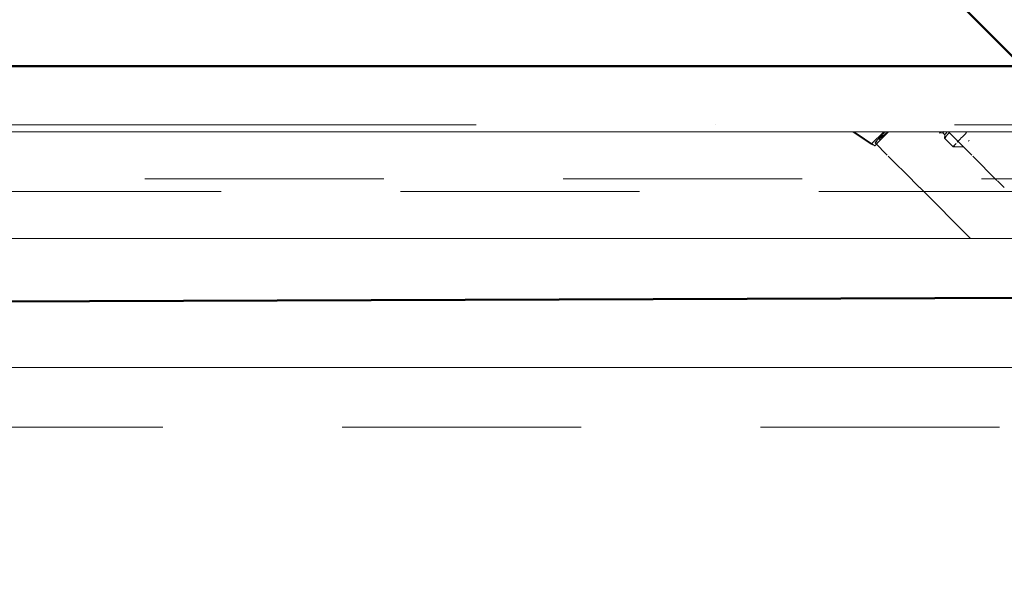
# Model space of a CAD drawing. Header units: millimetres. Extents: x 83162 to 161202, y 56220 to 105342.
# Tile 110 of 209: x 137227 to 138051, y 89607 to 90088. Entities that reach past the tile are written whole.
import ezdxf

# ---------------------------------------------------------------- set-up
doc = ezdxf.new("R2010")
doc.units = ezdxf.units.MM
doc.linetypes.add('4_ Штрихпунктир_ 10 х 2 мм', pattern=[1400, 1000, -200, 0, -200])
doc.linetypes.add('ADSK_Штрих_ш2 п1_5', pattern=[350, 200, -150])
for name, color, linetype, lineweight in [('P-PIPE-____-OTLN', 7, 'Continuous', 50), ('S-GRID-____-OTLN', 7, 'Continuous', 9), ('Греющ. кабель', 204, 'Continuous', 50)]:
    doc.layers.add(name, color=color, linetype=linetype, lineweight=lineweight)

# ---------------------------------------------------------------- blocks, each defined once
blk = doc.blocks.new('Наметкина 10_РД_АР_К3_Отделка_R21_rvt-1-ВКК_01_К3_З_ЭОМ_греющий кабель_')
at = {"layer": 'S-GRID-____-OTLN', "color": 254, "linetype": '4_ Штрихпунктир_ 10 х 2 мм', "lineweight": 5, "true_color": 0xcccccc}
blk.add_line((153009.86, 90000), (83961.54, 90000), dxfattribs=at)
blk = doc.blocks.new('Соединитель Norma Rapid - Соединитель Norma Rapid-V204-ВКК_01_К3_З_ЭОМ_греющий кабель_')
at = {"layer": 'P-PIPE-____-OTLN', "color": 9, "lineweight": 9, "true_color": 0xbfbfbf}
for p, q in [((138099.45, 90133.38), (138090.96, 90133.38)), ((138106.71, 90126.12), (138099.46, 90133.38)), ((138106.48, 90123.44), (138106.72, 90126.11)), ((138108.21, 90121.72), (138106.81, 90123.12)), ((138110.87, 90121.96), (138108.2, 90121.72)), ((138118.08, 90114.76), (138110.88, 90121.95)), ((138117.85, 90112.08), (138118.08, 90114.75)), ((138119.58, 90110.36), (138117.93, 90112)), ((138122.24, 90110.59), (138119.57, 90110.36)), ((138128.66, 90104.18), (138122.25, 90110.59)), ((137996.47, 89993.13), (137999.14, 89993.36)), ((137999.13, 89993.37), (138000.86, 89991.64)), ((138000.86, 89991.65), (138000.63, 89988.98)), ((138000.63, 89988.96), (138007.89, 89981.71)), ((138007.9, 89981.7), (138016.38, 89981.7))]:
    blk.add_line(p, q, dxfattribs=at)
for centre, major_axis, start_param, end_param in [((138038.65, 90072.57), (60.81, 60.81), 0.291638, 0.704676), ((138034.4, 90076.81), (56.57, 56.57), 0.004256, 0.009886), ((138038.65, 90072.57), (60.81, 60.81), 6.112909, 6.525186), ((138034.4, 90076.81), (56.57, 56.57), 0.396955, 0.440121), ((138045.9, 90065.31), (60.81, 60.81), 0.29164, 0.691806), ((138047.12, 90064.09), (59.36, 59.36), 6.112909, 6.959303), ((138048.85, 90062.36), (59.36, 59.36), 6.112909, 6.959303), ((138050.07, 90061.14), (60.81, 60.81), 6.112909, 6.987864), ((138045.9, 90065.31), (60.81, 60.81), 6.112909, 6.567043), ((138038.65, 90072.57), (60.81, 60.81), 0.710131, 0.876921), ((138057.27, 90053.95), (60.81, 60.81), 6.112909, 6.555953), ((138038.65, 90072.57), (60.81, 60.81), 0.880979, 1.025102), ((138045.9, 90065.31), (60.81, 60.81), 0.71865, 0.876921), ((138047.12, 90064.09), (59.36, 59.36), 0.691923, 0.832447), ((138048.85, 90062.36), (59.36, 59.36), 0.694005, 0.786534), ((138050.07, 90061.14), (60.81, 60.81), 0.723543, 0.781478), ((138057.27, 90053.95), (60.81, 60.81), 0.291642, 0.595204), ((138058.49, 90052.73), (59.36, 59.36), 6.112909, 6.81104), ((138060.22, 90051), (59.36, 59.36), 6.112909, 6.730075), ((138061.44, 90049.78), (60.81, 60.81), 6.112909, 6.734138), ((138057.27, 90053.95), (60.81, 60.81), 2.971316, 3.320382), ((138058.49, 90052.73), (59.36, 59.36), 2.971316, 3.320382), ((138061.44, 90049.78), (60.81, 60.81), 2.76968, 3.320382), ((138060.22, 90051), (59.36, 59.36), 2.893825, 3.141593), ((138068.7, 90042.52), (60.81, 60.81), 2.516007, 2.793436), ((138068.7, 90042.52), (60.81, 60.81), 2.848478, 3.320382), ((138072.94, 90038.28), (56.57, 56.57), 2.708149, 2.745744)]:
    blk.add_ellipse(centre, major_axis=major_axis, ratio=0.009885, start_param=start_param, end_param=end_param, dxfattribs=at)

msp = doc.modelspace()

# ---------------------------------------------------------------- linework, layer by layer
at = {"layer": 'P-PIPE-____-OTLN', "color": 123, "lineweight": 9, "true_color": 0x80bfbf}
msp.add_line((136617.14, 89994.19), (139678.55, 89994.17), dxfattribs=at)
at = {"layer": 'P-PIPE-____-OTLN', "color": 43, "linetype": 'ADSK_Штрих_ш2 п1_5', "lineweight": 9, "true_color": 0xbba883}
for p, q in [((137939.36, 89983.74), (137923.9, 89994.18)), ((137949.8, 89994.18), (137939.36, 89983.74)), ((137942.28, 89982.58), (137939.36, 89983.74)), ((137942.48, 89984.89), (137952.74, 89974.63)), ((137953.59, 89973.78), (137973.72, 89953.65)), ((137979.89, 89947.47), (138022.38, 89904.99))]:
    msp.add_line(p, q, dxfattribs=at)
at = {"layer": 'P-PIPE-____-OTLN', "color": 254, "linetype": 'ADSK_Штрих_ш2 п1_5', "lineweight": 9, "true_color": 0xddd3c1}
for p, q in [((137925.1, 89994.18), (137942.28, 89982.58)), ((137946.59, 89986.89), (137953.88, 89994.18)), ((137942.28, 89982.58), (137946.56, 89986.86)), ((137973.94, 89953.43), (137979.72, 89947.65))]:
    msp.add_line(p, q, dxfattribs=at)
at = {"layer": 'P-PIPE-____-OTLN', "color": 254, "lineweight": 9, "true_color": 0xddd3c1}
for p, q in [((138003.9, 89994.18), (138023.45, 89974.63)), ((138024.3, 89973.78), (138044.51, 89953.57))]:
    msp.add_line(p, q, dxfattribs=at)
at = {"layer": 'P-PIPE-____-OTLN', "color": 11, "linetype": 'ADSK_Штрих_ш2 п1_5', "lineweight": 9, "true_color": 0xff8040}
for p, q in [((139981.6, 89954.99), (136796.66, 89954.99)), ((136796.66, 89746.99), (139804.44, 89746.99))]:
    msp.add_line(p, q, dxfattribs=at)
at = {"layer": 'P-PIPE-____-OTLN', "color": 254, "lineweight": 9, "true_color": 0xeee9e0}
msp.add_line((138044.89, 89953.19), (138050.43, 89947.65), dxfattribs=at)
at = {"layer": 'P-PIPE-____-OTLN', "color": 123, "linetype": 'ADSK_Штрих_ш2 п1_5', "lineweight": 9, "true_color": 0x80bfbf}
msp.add_line((136845.46, 89944.19), (139679.44, 89944.17), dxfattribs=at)
at = {"layer": 'P-PIPE-____-OTLN', "color": 31, "lineweight": 9, "true_color": 0xffbf9f}
for p, q in [((139914.93, 89904.99), (136863.48, 89904.99)), ((136862.54, 89796.99), (139914.04, 89796.99))]:
    msp.add_line(p, q, dxfattribs=at)
at = {"layer": 'P-PIPE-____-OTLN', "color": 254, "linetype": 'ADSK_Штрих_ш2 п1_5', "lineweight": 9, "true_color": 0xddd3c1}
msp.add_ellipse((138034.4, 90076.81), major_axis=(91.92, 91.93), ratio=0.009902, start_param=2.714353, end_param=3.145849, dxfattribs=at)
at = {"layer": 'P-PIPE-____-OTLN', "color": 254, "linetype": 'ADSK_Штрих_ш2 п1_5', "lineweight": 9, "true_color": 0xeee9e0}
for start_param, end_param in [(3.407648, 3.589797), (3.145849, 3.322273)]:
    msp.add_ellipse((138034.4, 90076.81), major_axis=(91.92, 91.93), ratio=0.009902, start_param=start_param, end_param=end_param, dxfattribs=at)
at = {"layer": 'Греющ. кабель'}
for p, q in [((138504, 89607.23), (137849.9, 90266.19)), ((136650.68, 90049.19), (139679.44, 90049.17)), ((136829.33, 89850.99), (139980.57, 89861.98))]:
    msp.add_line(p, q, dxfattribs=at)

# ---------------------------------------------------------------- block references
at = {"lineweight": 5}
msp.add_blockref('Наметкина 10_РД_АР_К3_Отделка_R21_rvt-1-ВКК_01_К3_З_ЭОМ_греющий кабель_', (0, 0), dxfattribs=at)
at = {"layer": 'P-PIPE-____-OTLN', "color": 9, "lineweight": 9, "true_color": 0xbfbfbf}
msp.add_blockref('Соединитель Norma Rapid - Соединитель Norma Rapid-V204-ВКК_01_К3_З_ЭОМ_греющий кабель_', (0, 0), dxfattribs=at)

doc.saveas('drawing.dxf')
